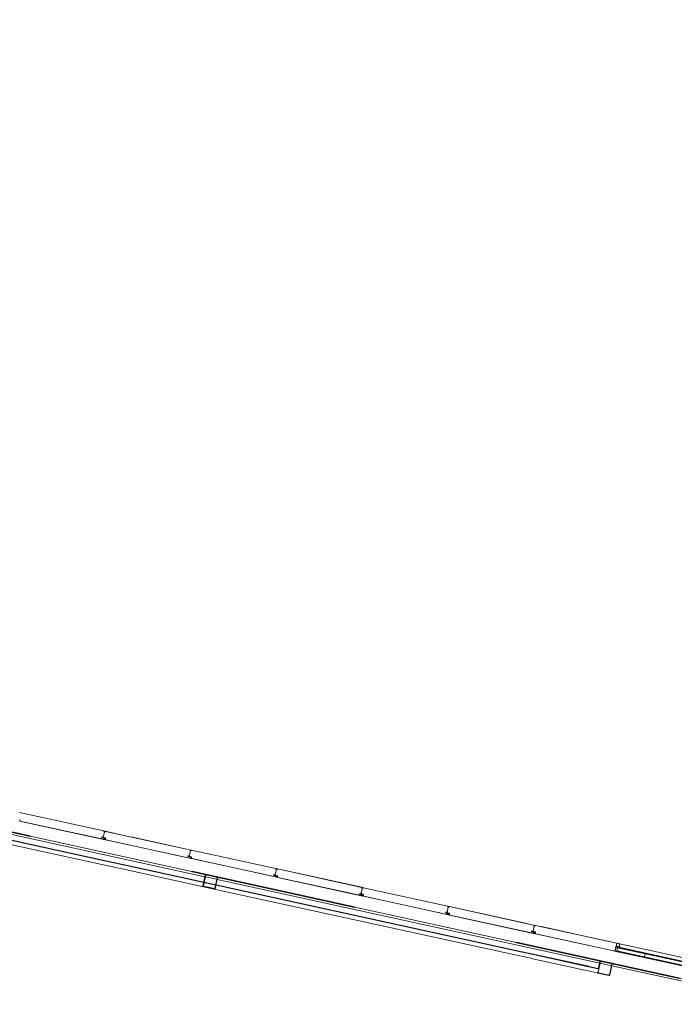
# Model space of a CAD drawing. Header units: metres. Extents: x 233012 to 233264, y 553571 to 554014.
# Tile 12 of 256: x 233073 to 233081, y 553700 to 553712. Entities that reach past the tile are written whole.
import ezdxf

# ---------------------------------------------------------------- set-up
doc = ezdxf.new("R2010")
doc.units = ezdxf.units.M
doc.linetypes.add('Hidden 1', pattern=[0.004, 0.002, -0.002])
doc.linetypes.add('NLCS-HIDDEN', pattern=[4, 2, -2])
for name, color, linetype, lineweight in [('A-N---NPP', 251, 'NLCS-HIDDEN', 9), ('A-NA23_vloer', 252, 'Continuous', 0), ('A-NL$1A_detailuitwerking', 252, 'Continuous', 5), ('A-NL$1B_3D-modellen_algemeen', 252, 'Continuous', 5), ('A-NL$1B_3D-modellen_algemeen-drsn', 252, 'Continuous', 5), ('Imports in Families', 252, 'Continuous', 5)]:
    doc.layers.add(name, color=color, linetype=linetype, lineweight=lineweight)

# ---------------------------------------------------------------- blocks, each defined once
blk = doc.blocks.new('NLRS_41_GM_WPB_waterslag_gen_mie - waterslag-5582888-01_Situatie')
at = {"layer": 'A-NL$1B_3D-modellen_algemeen'}
for p, q in [((3.49, 0.279), (4.63, 0.279)), ((4.634, 0.279), (4.775, 0.279)), ((4.779, 0.279), (9.497, 0.279)), ((9.501, 0.279), (9.642, 0.279)), ((9.647, 0.279), (14.363, 0.279)), ((3.48, 0.001), (4.63, 0.001)), ((4.63, 0), (3.48, 0))]:
    blk.add_line(p, q, dxfattribs=at)
blk = doc.blocks.new('NLRS_90_GM_groen wand_mie - NLRS_90_GM_groen wand_mie-7333992-01_Situatie')
at = {"layer": 'A-NL$1B_3D-modellen_algemeen'}
for p, q in [((-7.225, 0.15), (-7.235, 0.15)), ((-7.11, 0.15), (-7.22, 0.15)), ((-6.405, 0.15), (-7.105, 0.15)), ((-6.29, 0.15), (-6.4, 0.15)), ((-2.498, 0.15), (-6.285, 0.15)), ((-1.365, 0.15), (-2.368, 0.15)), ((-1.25, 0.15), (-1.36, 0.15)), ((2.368, 0.15), (-1.245, 0.15))]:
    blk.add_line(p, q, dxfattribs=at)
for points, knots in [([(-7.375, 0.14), (-7.375, 0.141), (-7.375, 0.142), (-7.374, 0.144), (-7.374, 0.145), (-7.373, 0.146), (-7.373, 0.147), (-7.372, 0.147), (-7.371, 0.148), (-7.37, 0.149), (-7.369, 0.149), (-7.369, 0.149), (-7.367, 0.15), (-7.366, 0.15), (-7.365, 0.15)], [0, 0, 0, 0, 0.166667, 0.25, 0.333333, 0.416667, 0.458333, 0.5, 0.583333, 0.666667, 0.708333, 0.75, 0.833333, 1, 1, 1, 1]), ([(-7.365, 0.145), (-7.365, 0.145), (-7.366, 0.145), (-7.367, 0.145), (-7.367, 0.144), (-7.368, 0.144), (-7.368, 0.144), (-7.368, 0.144), (-7.369, 0.143), (-7.369, 0.143), (-7.369, 0.143), (-7.37, 0.142), (-7.37, 0.141), (-7.37, 0.14), (-7.37, 0.14)], [0, 0, 0, 0, 0.166667, 0.25, 0.333333, 0.375, 0.416667, 0.5, 0.541667, 0.583333, 0.666667, 0.75, 0.833333, 1, 1, 1, 1]), ([(-7.235, 0.15), (-7.234, 0.15), (-7.233, 0.15), (-7.231, 0.149), (-7.23, 0.149), (-7.229, 0.148), (-7.229, 0.148), (-7.228, 0.147), (-7.227, 0.147), (-7.227, 0.146), (-7.226, 0.145), (-7.226, 0.144), (-7.225, 0.142), (-7.225, 0.141), (-7.225, 0.14)], [0, 0, 0, 0, 0.166667, 0.25, 0.333333, 0.375, 0.416667, 0.5, 0.541667, 0.583333, 0.666667, 0.75, 0.833333, 1, 1, 1, 1]), ([(-7.23, 0.14), (-7.23, 0.14), (-7.23, 0.141), (-7.23, 0.142), (-7.231, 0.143), (-7.231, 0.143), (-7.231, 0.143), (-7.232, 0.144), (-7.232, 0.144), (-7.232, 0.144), (-7.233, 0.144), (-7.233, 0.145), (-7.234, 0.145), (-7.235, 0.145), (-7.235, 0.145)], [0, 0, 0, 0, 0.166667, 0.25, 0.333333, 0.416667, 0.458333, 0.5, 0.583333, 0.666667, 0.708333, 0.75, 0.833333, 1, 1, 1, 1])]:
    blk.add_open_spline(points, degree=3, knots=knots, dxfattribs=at)
at = {"layer": 'A-NL$1B_3D-modellen_algemeen-drsn'}
for p, q in [((-7.375, 0.14), (-7.375, 0.01)), ((-7.37, 0.01), (-7.37, 0.14)), ((-7.235, 0.15), (-7.365, 0.15)), ((-7.365, 0.145), (-7.235, 0.145)), ((-7.23, 0.14), (-7.23, 0.01)), ((-2.508, 0.14), (-2.508, 0.01)), ((-2.503, 0.01), (-2.503, 0.14)), ((-2.368, 0.15), (-2.498, 0.15)), ((-2.498, 0.145), (-2.368, 0.145)), ((-2.363, 0.14), (-2.363, 0.01)), ((-2.358, 0.01), (-2.358, 0.14)), ((-7.235, 0.005), (-7.365, 0.005)), ((-7.365, 0), (-7.235, 0)), ((-7.225, 0.01), (-7.225, 0.09)), ((-7.109, 0.1), (-7.22, 0.1)), ((-7.22, 0.095), (-7.11, 0.095)), ((-6.405, 0.1), (-7.105, 0.1)), ((-7.105, 0.095), (-6.405, 0.095)), ((-6.289, 0.1), (-6.4, 0.1)), ((-6.4, 0.095), (-6.29, 0.095)), ((-1.365, 0.1), (-6.285, 0.1)), ((-6.285, 0.095), (-1.365, 0.095)), ((-2.368, 0.005), (-2.498, 0.005)), ((-2.498, 0), (-2.368, 0)), ((-1.249, 0.1), (-1.36, 0.1)), ((-1.36, 0.095), (-1.25, 0.095)), ((3.675, 0.1), (-1.245, 0.1)), ((-1.245, 0.095), (3.675, 0.095))]:
    blk.add_line(p, q, dxfattribs=at)
for centre, start, end in [((-7.235, 0.14), 0, 90), ((-2.498, 0.14), 90, 180), ((-7.365, 0.01), 180, 270), ((-7.235, 0.01), 270, 0), ((-2.498, 0.01), 180, 270)]:
    blk.add_arc(centre, 0.01, start, end, dxfattribs=at)
for centre, major_axis, start_param, end_param in [((-7.365, 0.14), (0.00447, 0.00894), 0.463647, 2.034443), ((-7.365, 0.14), (0.00344, 0.00363), 0.759107, 2.329903), ((-7.235, 0.14), (0.00383, 0.00321), 5.585127, 7.155923), ((-2.498, 0.14), (0.00387, 0.00317), 0.884097, 2.454893), ((-2.368, 0.14), (0.0077, 0.00639), 5.590462, 7.161259), ((-2.368, 0.14), (0.00343, 0.00364), 5.468409, 7.039206), ((-7.365, 0.01), (0.00394, 0.00308), 2.478682, 4.049478), ((-7.235, 0.01), (0.00383, 0.00321), 4.014325, 5.585121), ((-2.498, 0.01), (0.005, 0), 3.141593, 4.712389), ((-2.368, 0.01), (0.00296, 0.00403), 3.775548, 5.346344), ((-2.368, 0.01), (0.00689, 0.00725), 3.902012, 5.472808)]:
    blk.add_ellipse(centre, major_axis=major_axis, ratio=1, start_param=start_param, end_param=end_param, dxfattribs=at)
blk = doc.blocks.new('NLRS_21_GM_WPB_Rodeca_gen_mie - void rodeca 1060x10900-5348773-01_Situatie')
at = {"layer": 'A-NL$1B_3D-modellen_algemeen'}
h = blk.add_hatch(dxfattribs=at)
h.set_pattern_fill('FP_756', color=256, style=0, pattern_type=2)
h.set_pattern_definition([(270, (-83.995, -0.043), (0.5, 3e-17), [])])
h.paths.add_polyline_path([(-0.555, 0.009), (0.555, 0.009), (0.555, 0.049), (-0.555, 0.049), (-0.555, 0.042)])
at = {"layer": 'A-NL$1B_3D-modellen_algemeen-drsn'}
for p, q in [((0.555, 0.049), (-0.555, 0.049)), ((-0.555, 0.049), (-0.555, 0.009)), ((-0.555, 0.009), (0.555, 0.009)), ((0.555, 0.009), (0.555, 0.049))]:
    blk.add_line(p, q, dxfattribs=at)
blk = doc.blocks.new('NLRS_21_GM_UN_ES d 40_Rodeca_mie - gen-V956-01_Situatie')
at = {"layer": 'A-NL$1A_detailuitwerking', "linetype": 'Hidden 1'}
for p, q in [((0, 0.04), (0, 0.006)), ((0.037, 0.043), (0.003, 0.043)), ((0.037, 0.04), (0.003, 0.04)), ((0.003, 0.04), (0.003, 0.006)), ((0.003, 0.006), (0.037, 0.006)), ((0.003, 0.003), (0.037, 0.003)), ((0.037, 0.006), (0.037, 0.04)), ((0.04, 0.006), (0.04, 0.04))]:
    blk.add_line(p, q, dxfattribs=at)
for centre, major_axis, start_param, end_param in [((0.003, 0.04), (0.00142, 0.00253), 0.511123, 2.08192), ((0.003, 0.006), (0.0025, 0.00147), 2.609744, 4.18054), ((0.037, 0.04), (0.00149, 0.00249), 5.250816, 6.821613), ((0.037, 0.006), (-0.00285, 0.00055), 1.76105, 3.331846)]:
    blk.add_ellipse(centre, major_axis=major_axis, ratio=1, start_param=start_param, end_param=end_param, dxfattribs=at)
at = {"layer": 'A-NL$1B_3D-modellen_algemeen'}
for p, q in [((0.037, 0.001), (-0.001, 0.001)), ((-0.001, 0.001), (-0.001, -0.057)), ((0, 0), (0.037, 0)), ((0, -0.058), (0, 0)), ((0.037, 0), (0.037, 0.001)), ((-0.001, -0.057), (-0.02, -0.057)), ((-0.02, -0.057), (-0.02, -0.058)), ((-0.02, -0.058), (0, -0.058))]:
    blk.add_line(p, q, dxfattribs=at)
at = {"layer": 'A-NL$1B_3D-modellen_algemeen-drsn'}
for p, q in [((0.07, 0), (0, 0)), ((0, 0), (0, -0.057)), ((0.07, -0.005), (0.07, 0)), ((0, -0.057), (0.05, -0.057)), ((0.002, -0.004), (0.005, -0.002)), ((0.002, -0.052), (0.002, -0.004)), ((0.005, -0.055), (0.002, -0.052)), ((0.005, -0.002), (0.06, -0.002)), ((0.04, -0.055), (0.005, -0.055)), ((0.05, -0.052), (0.04, -0.052)), ((0.04, -0.052), (0.04, -0.055)), ((0.05, -0.057), (0.05, -0.052)), ((0.06, -0.002), (0.06, -0.005)), ((0.06, -0.005), (0.07, -0.005))]:
    blk.add_line(p, q, dxfattribs=at)
at = {"layer": 'Imports in Families'}
for p, q in [((0.04, 0), (0, 0)), ((0.07, 0), (0.041, 0)), ((0, 0), (0, -0.01)), ((0, -0.02), (0, -0.028)), ((0, -0.029), (0, -0.037)), ((0, -0.047), (0, -0.057)), ((0, -0.057), (0.043, -0.057)), ((0.043, -0.052), (0.04, -0.052)), ((0.04, -0.053), (0.041, -0.053)), ((0.04, -0.053), (0.04, -0.053)), ((0.046, -0.051), (0.041, -0.049)), ((0.042, -0.054), (0.042, -0.055)), ((0.043, -0.053), (0.043, -0.053)), ((0.049, -0.053), (0.043, -0.053)), ((0.043, -0.055), (0.05, -0.055)), ((0.043, -0.057), (0.043, -0.055)), ((0.044, -0.056), (0.044, -0.056)), ((0.045, -0.057), (0.05, -0.057)), ((0.051, -0.051), (0.047, -0.051)), ((0.048, -0.052), (0.05, -0.052)), ((0.049, -0.053), (0.048, -0.053)), ((0.05, -0.052), (0.049, -0.052)), ((0.049, -0.053), (0.049, -0.053)), ((0.05, -0.053), (0.05, -0.054)), ((0.05, -0.055), (0.05, -0.053)), ((0.058, -0.048), (0.052, -0.05)), ((0.052, -0.055), (0.052, -0.052)), ((0.053, -0.051), (0.058, -0.049)), ((0.06, -0.004), (0.06, -0.004)), ((0.061, -0.004), (0.06, -0.004)), ((0.06, -0.005), (0.064, -0.005)), ((0.062, -0.002), (0.062, -0.003)), ((0.063, -0.007), (0.062, -0.008)), ((0.063, -0.001), (0.068, -0.001)), ((0.063, -0.003), (0.063, -0.002)), ((0.064, -0.004), (0.063, -0.004)), ((0.064, -0.003), (0.065, -0.002)), ((0.064, -0.003), (0.064, -0.003)), ((0.064, -0.008), (0.064, -0.007)), ((0.065, -0.004), (0.065, -0.003)), ((0.065, -0.005), (0.065, -0.003)), ((0.065, -0.004), (0.065, -0.004)), ((0.065, -0.007), (0.065, -0.008)), ((0.066, -0.002), (0.068, -0.003)), ((0.066, -0.003), (0.066, -0.004)), ((0.067, -0.006), (0.066, -0.006)), ((0.066, -0.008), (0.067, -0.007)), ((0.067, -0.003), (0.067, -0.005)), ((0.067, -0.003), (0.067, -0.003)), ((0.067, -0.004), (0.067, -0.004)), ((0.068, -0.004), (0.067, -0.004)), ((0.067, -0.005), (0.07, -0.005)), ((0.068, -0.007), (0.067, -0.008)), ((0.069, -0.002), (0.069, -0.003)), ((0.07, -0.004), (0.07, 0)), ((0.073, -0.008), (0.07, -0.007))]:
    blk.add_line(p, q, dxfattribs=at)
at = {"layer": 'Imports in Families', "flags": 128}
for points in [[(0, -0.01), (0.001, -0.01), (0.001, -0.019), (0, -0.02)], [(0, -0.028), (0, -0.028), (0, -0.029)], [(0, -0.037), (0.001, -0.037), (0.001, -0.046), (0, -0.047)], [(0.041, -0.055), (0.005, -0.055), (0.002, -0.052), (0.002, -0.005), (0.005, -0.002), (0.061, -0.002)], [(0.041, 0), (0.041, 0), (0.041, 0)], [(0.062, -0.008), (0.062, -0.006), (0.062, -0.005), (0.064, -0.005)], [(0.068, -0.005), (0.07, -0.005), (0.074, -0.007)]]:
    blk.add_lwpolyline(points, dxfattribs=at)
at = {"layer": 'Imports in Families'}
for centre, major_axis, ratio, start_param, end_param in [((0, 0), (-0.000014, 0.000199), 1, 6.212236, 7.783034), ((0.04, 0), (0.000109, 0.000167), 0.999999, 6.076982, 6.862379), ((0.041, 0), (-0.000064, 0.000189), 0.999999, 5.957646, 6.743043), ((0.07, 0), (0.000146, 0.000136), 1, 5.53344, 7.104238), ((0, -0.01), (0.00013, 0.000152), 1, 2.277895, 3.063292), ((0, -0.02), (-0.000123, 0.000158), 1, 0.122489, 0.907886), ((0, -0.028), (-0.000135, 0.000147), 1, 0.826971, 1.612368), ((0, -0.029), (0.000155, 0.000127), 1, 1.669494, 2.454891), ((0, -0.037), (0.0002, 0), 1, 3.141594, 3.926991), ((0, -0.047), (-0.0002, 0.000009), 1, 5.543117, 6.328514), ((0, -0.057), (-0.000199, 0.000021), 1, 0.105546, 1.676344), ((0.04, -0.048), (-0.000224, 0.00047), 1, 5.876154, 8.906793), ((0.039, -0.05), (-0.00175, 0.00096), 1, 3.95383, 5.215766), ((0.039, -0.05), (-0.00008, 0.00137), 1, 4.745813, 5.88029), ((0.048, -0.042), (0.0115, 0.0027), 1, 3.731281, 4.480244), ((0.04, -0.053), (-0.000008, 0.0002), 0.999999, 6.241614, 7.812412), ((0.04, -0.053), (-0.000192, 0.000055), 1, 0.279299, 1.850097), ((0.041, -0.054), (-0.00016, 0.00012), 1, 3.78784, 5.358638), ((0.041, -0.055), (0.000094, 0.000176), 1, 3.632988, 5.203786), ((0.043, -0.053), (0.000105, 0.00017), 0.999999, 5.265963, 6.836761), ((0.043, -0.053), (-0.000176, 0.000094), 1, 0.491396, 2.062194), ((0.043, -0.055), (-0.000066, 0.000189), 0.999999, 5.949039, 7.519837), ((0.043, -0.057), (0.000184, 0.000079), 0.999999, 4.308064, 5.878861), ((0.045, -0.056), (0.00003, 0.000299), 1, 0.399402, 1.670741), ((0.045, -0.056), (-0.0004, 0.000008), 1, 6.263842, 7.713579), ((0.046, -0.06), (0.00275, 0.00418), 1, 0.006749, 0.880711), ((0.047, -0.05), (-0.000036, 0.000999), 1, 2.080241, 3.105939), ((0.048, -0.053), (0.000172, 0.000101), 1, 1.040046, 3.507194), ((0.049, -0.053), (-0.000168, 0.000157), 1, 5.462133, 8.121953), ((0.048, -0.053), (0.000194, 0.000055), 1, 4.200418, 6.946313), ((0.049, -0.053), (0.000136, 0.000185), 1, 3.775178, 6.434998), ((0.049, -0.055), (-0.00116, 0.00081), 1, 1.994163, 3.825483), ((0.05, -0.053), (-0.000077, 0.000185), 0.999999, 4.31969, 5.890486), ((0.05, -0.053), (0.000063, 0.00019), 0.999999, 5.034139, 6.604937), ((0.05, -0.055), (0.00173, 0.001), 1, 4.186435, 5.60752), ((0.05, -0.055), (0.000189, 0.000064), 1, 4.384541, 5.955339), ((0.051, -0.05), (-0.000227, 0.000767), 1, 2.853847, 4.629244), ((0.054, -0.052), (0.00194, 0.0005), 1, 2.216452, 2.880923), ((0.058, -0.048), (0.000303, 0.000261), 1, 4.834684, 8.068196), ((0.06, -0.004), (-0.000188, 0.000068), 1, 0.347369, 1.918167), ((0.06, -0.004), (-0.000094, 0.000176), 1, 5.791788, 7.362586), ((0.061, -0.002), (0.000156, 0.000125), 1, 5.60712, 7.177918), ((0.061, -0.003), (-0.000127, 0.000155), 1, 2.454891, 4.025689), ((0.062, -0.007), (0.000183, 0.00008), 1, 3.206564, 5.221953), ((0.063, -0.002), (-0.000099, 0.000174), 1, 5.767996, 7.338794), ((0.063, -0.003), (-0.000159, 0.000121), 1, 0.649924, 2.220721), ((0.063, -0.007), (-0.000188, 0.000067), 0.999999, 3.887373, 6.22241), ((0.064, -0.003), (0.000023, 0.000199), 1, 0.792987, 2.878796), ((0.064, -0.003), (-0.000185, 0.000077), 1, 3.534291, 4.555935), ((0.064, -0.004), (0.000149, 0.000133), 1, 5.553115, 7.123913), ((0.064, -0.004), (0.0002, 0.000012), 1, 4.650211, 6.221009), ((0.064, -0.005), (0.000299, 0.000025), 1, 3.059018, 6.200611), ((0.065, -0.007), (0.000111, 0.000167), 1, 2.802097, 4.666343), ((0.066, -0.003), (-0.00006, 0.000998), 1, 6.223192, 6.883598), ((0.066, -0.003), (-0.00054, 0.000262), 1, 3.594006, 6.735599), ((0.066, -0.004), (0.000283, 0.000529), 1, 2.062193, 5.203786), ((0.066, -0.007), (0.000185, 0.000077), 1, 1.178097, 2.179196), ((0.066, -0.003), (0.000517, 0.000856), 1, 6.165939, 6.826345), ((0.066, -0.008), (0.000124, 0.000273), 1, 1.594089, 4.334994), ((0.067, -0.003), (0.000144, 0.000139), 0.999999, 1.349976, 2.371619), ((0.067, -0.003), (0.0002, 0.000011), 1, 5.035932, 7.121742), ((0.067, -0.004), (-0.00018, 0.000087), 1, 0.452413, 2.023211), ((0.067, -0.004), (-0.000049, 0.000194), 1, 6.033512, 7.604309), ((0.067, -0.005), (0.000102, 0.000282), 1, 1.918166, 5.059758), ((0.067, -0.007), (-0.000118, 0.000162), 1, 3.366792, 5.653095), ((0.068, -0.002), (0.000028, 0.000198), 1, 4.851538, 6.422336), ((0.068, -0.003), (0.000193, 0.000053), 1, 4.442178, 6.012976), ((0.069, -0.008), (0.00105, 0.00092), 1, 0.043336, 1.687383), ((0.07, -0.004), (0.0002, 0.000009), 1, 4.667059, 6.237857), ((0.074, -0.008), (-0.000201, 0.000346), 1, 1.761731, 4.811514)]:
    blk.add_ellipse(centre, major_axis=major_axis, ratio=ratio, start_param=start_param, end_param=end_param, dxfattribs=at)
blk = doc.blocks.new('NLRS_21_GM_UN_OD d 40_Rodeca_mie - gen-6172605-01_Situatie')
at = {"layer": 'A-NL$1B_3D-modellen_algemeen'}
for p, q in [((-0.525, 0.057), (-0.564, 0.057)), ((-0.564, 0.055), (-0.535, 0.055)), ((-0.515, 0.002), (-0.562, 0.002)), ((-0.562, 0), (-0.505, 0)), ((-0.535, 0.055), (-0.535, 0.053)), ((-0.535, 0.055), (-0.525, 0.055)), ((-0.535, 0.053), (-0.525, 0.053)), ((-0.535, 0.053), (-0.525, 0.053)), ((-0.525, 0.057), (0.525, 0.057)), ((-0.525, 0.053), (-0.525, 0.057)), ((-0.525, 0.053), (0.525, 0.053)), ((-0.515, 0.005), (-0.515, 0.002)), ((-0.515, 0.005), (-0.505, 0.005)), ((-0.505, 0.005), (-0.515, 0.005)), ((-0.515, 0.002), (-0.505, 0.002)), ((-0.505, 0.005), (0.505, 0.005)), ((-0.505, 0), (-0.505, 0.005)), ((-0.505, 0), (0.505, 0)), ((0.515, 0.005), (0.505, 0.005)), ((0.505, 0.005), (0.515, 0.005)), ((0.505, 0.005), (0.505, 0)), ((0.505, 0.002), (0.515, 0.002)), ((0.505, 0), (0.562, 0)), ((0.515, 0.002), (0.515, 0.005)), ((0.562, 0.002), (0.515, 0.002)), ((0.564, 0.057), (0.525, 0.057)), ((0.525, 0.057), (0.525, 0.053)), ((0.525, 0.055), (0.535, 0.055)), ((0.525, 0.053), (0.535, 0.053)), ((0.525, 0.053), (0.535, 0.053)), ((0.535, 0.053), (0.535, 0.055)), ((0.535, 0.055), (0.564, 0.055))]:
    blk.add_line(p, q, dxfattribs=at)

msp = doc.modelspace()

# ---------------------------------------------------------------- linework, layer by layer
at = {"layer": 'A-N---NPP', "lineweight": 35}
msp.add_line((233163.335, 553682.287), (233034.914, 553710.389), dxfattribs=at)
at = {"layer": 'A-NA23_vloer', "flags": 128}
msp.add_lwpolyline([(233189.73, 553676.511), (233188.662, 553671.627), (233028.961, 553706.574), (233096.334, 554014.459), (233264.258, 553977.712), (233263.934, 553967.325), (233258.935, 553967.43), (233259.131, 553973.716), (233100.149, 554008.505), (233034.914, 553710.389), (233189.73, 553676.511)], dxfattribs=at)
at = {"layer": 'A-NL$1B_3D-modellen_algemeen-drsn'}
for p, q in [((233074.367, 553702.012), (233073.336, 553702.238)), ((233073.336, 553702.237), (233074.367, 553702.011)), ((233073.336, 553702.135), (233074.366, 553701.91)), ((233073.337, 553702.139), (233073.337, 553702.155)), ((233074.362, 553701.912), (233073.34, 553702.135)), ((233074.358, 553702.004), (233074.344, 553701.94)), ((233074.344, 553701.942), (233074.358, 553702.002)), ((233074.354, 553702.01), (233074.367, 553702.009)), ((233074.354, 553702.009), (233074.367, 553702.008)), ((233074.521, 553701.978), (233074.371, 553702.011)), ((233074.371, 553702.01), (233075.402, 553701.784)), ((233074.345, 553701.929), (233074.328, 553701.933)), ((233074.345, 553701.928), (233074.328, 553701.932)), ((233074.33, 553701.944), (233074.343, 553701.942)), ((233074.33, 553701.943), (233074.343, 553701.941)), ((233074.333, 553701.934), (233074.344, 553701.931)), ((233074.333, 553701.933), (233074.344, 553701.93)), ((233074.351, 553701.935), (233074.37, 553701.931)), ((233074.351, 553701.934), (233074.369, 553701.93)), ((233074.367, 553701.921), (233074.351, 553701.925)), ((233074.367, 553701.921), (233074.351, 553701.924)), ((233074.371, 553701.928), (233074.372, 553701.908)), ((233074.373, 553701.912), (233074.372, 553701.928)), ((233074.372, 553701.908), (233075.401, 553701.683)), ((233074.376, 553701.909), (233075.398, 553701.685)), ((233075.403, 553701.785), (233074.678, 553701.944)), ((233075.365, 553701.716), (233075.378, 553701.714)), ((233075.366, 553701.717), (233075.378, 553701.715)), ((233075.393, 553701.777), (233075.379, 553701.713)), ((233075.38, 553701.716), (233075.393, 553701.776)), ((233075.402, 553701.783), (233075.39, 553701.783)), ((233075.39, 553701.782), (233075.402, 553701.782)), ((233076.438, 553701.559), (233075.407, 553701.784)), ((233075.407, 553701.783), (233076.438, 553701.558)), ((233075.363, 553701.706), (233075.38, 553701.702)), ((233075.381, 553701.703), (233075.364, 553701.707)), ((233075.369, 553701.707), (233075.38, 553701.705)), ((233075.369, 553701.706), (233075.38, 553701.704)), ((233075.386, 553701.708), (233075.405, 553701.704)), ((233075.403, 553701.695), (233075.386, 553701.699)), ((233075.386, 553701.698), (233075.403, 553701.694)), ((233075.405, 553701.705), (233075.387, 553701.709)), ((233075.407, 553701.701), (233075.407, 553701.682)), ((233075.407, 553701.682), (233076.437, 553701.457)), ((233075.408, 553701.686), (233075.408, 553701.701)), ((233076.433, 553701.458), (233075.411, 553701.682)), ((233076.416, 553701.476), (233076.399, 553701.48)), ((233076.399, 553701.479), (233076.416, 553701.475)), ((233076.401, 553701.49), (233076.414, 553701.489)), ((233076.401, 553701.489), (233076.414, 553701.488)), ((233076.415, 553701.478), (233076.404, 553701.48)), ((233076.404, 553701.479), (233076.415, 553701.477)), ((233076.429, 553701.55), (233076.415, 553701.487)), ((233076.415, 553701.489), (233076.429, 553701.549)), ((233076.441, 553701.478), (233076.422, 553701.482)), ((233076.422, 553701.481), (233076.44, 553701.477)), ((233076.438, 553701.556), (233076.425, 553701.557)), ((233076.425, 553701.556), (233076.438, 553701.555)), ((233077.474, 553701.332), (233076.442, 553701.558)), ((233077.473, 553701.331), (233076.442, 553701.557)), ((233076.438, 553701.468), (233076.422, 553701.472)), ((233076.422, 553701.471), (233076.438, 553701.467)), ((233076.442, 553701.475), (233076.443, 553701.455)), ((233076.444, 553701.459), (233076.443, 553701.475)), ((233076.443, 553701.455), (233077.472, 553701.23)), ((233076.447, 553701.455), (233077.469, 553701.232)), ((233077.451, 553701.249), (233077.434, 553701.252)), ((233077.452, 553701.25), (233077.435, 553701.253)), ((233077.436, 553701.263), (233077.449, 553701.261)), ((233077.437, 553701.264), (233077.449, 553701.262)), ((233077.451, 553701.251), (233077.44, 553701.254)), ((233077.44, 553701.253), (233077.451, 553701.25)), ((233077.464, 553701.324), (233077.45, 553701.26)), ((233077.451, 553701.262), (233077.464, 553701.323)), ((233077.457, 553701.255), (233077.476, 553701.251)), ((233077.474, 553701.242), (233077.457, 553701.245)), ((233077.474, 553701.241), (233077.457, 553701.244)), ((233077.476, 553701.252), (233077.458, 553701.256)), ((233077.461, 553701.33), (233077.473, 553701.33)), ((233077.461, 553701.329), (233077.473, 553701.329)), ((233078.509, 553701.106), (233077.478, 553701.331)), ((233077.478, 553701.33), (233078.509, 553701.105)), ((233077.478, 553701.248), (233077.478, 553701.229)), ((233077.479, 553701.232), (233077.479, 553701.248)), ((233077.478, 553701.229), (233078.508, 553701.003)), ((233077.482, 553701.229), (233078.504, 553701.005)), ((233078.487, 553701.023), (233078.47, 553701.027)), ((233078.47, 553701.026), (233078.487, 553701.022)), ((233078.485, 553701.036), (233078.472, 553701.037)), ((233078.472, 553701.036), (233078.485, 553701.035)), ((233078.475, 553701.027), (233078.486, 553701.025)), ((233078.475, 553701.026), (233078.486, 553701.024)), ((233078.5, 553701.097), (233078.486, 553701.034)), ((233078.486, 553701.036), (233078.5, 553701.096)), ((233078.512, 553701.025), (233078.493, 553701.029)), ((233078.493, 553701.028), (233078.511, 553701.024)), ((233078.509, 553701.015), (233078.493, 553701.019)), ((233078.493, 553701.018), (233078.509, 553701.014)), ((233078.496, 553701.103), (233078.509, 553701.103)), ((233078.496, 553701.102), (233078.509, 553701.102)), ((233079.445, 553700.901), (233078.513, 553701.105)), ((233078.513, 553701.104), (233079.544, 553700.878)), ((233078.513, 553701.022), (233078.514, 553701.002)), ((233078.515, 553701.006), (233078.514, 553701.022)), ((233078.514, 553701.002), (233079.543, 553700.777)), ((233078.518, 553701.002), (233079.54, 553700.779)), ((233079.522, 553700.795), (233079.505, 553700.799)), ((233079.523, 553700.796), (233079.506, 553700.8)), ((233079.507, 553700.81), (233079.52, 553700.808)), ((233079.52, 553700.809), (233079.508, 553700.811)), ((233079.522, 553700.798), (233079.511, 553700.801)), ((233079.511, 553700.8), (233079.522, 553700.797)), ((233079.535, 553700.871), (233079.521, 553700.807)), ((233079.522, 553700.809), (233079.535, 553700.869)), ((233079.528, 553700.801), (233079.547, 553700.797)), ((233079.545, 553700.789), (233079.528, 553700.792)), ((233079.528, 553700.791), (233079.545, 553700.788)), ((233079.529, 553700.802), (233079.547, 553700.798)), ((233079.532, 553700.877), (233079.544, 553700.876)), ((233079.532, 553700.876), (233079.544, 553700.875)), ((233079.549, 553700.877), (233080.529, 553700.663)), ((233079.549, 553700.795), (233079.549, 553700.776)), ((233079.549, 553700.776), (233080.508, 553700.566)), ((233079.55, 553700.779), (233079.55, 553700.795)), ((233079.553, 553700.776), (233080.508, 553700.567)), ((233080.431, 553700.685), (233079.601, 553700.867)), ((233080.508, 553700.567), (233080.529, 553700.663)), ((233080.529, 553700.664), (233080.51, 553700.668))]:
    msp.add_line(p, q, dxfattribs=at)
for centre, major_axis, ratio, start_param, end_param in [((233073.341, 553702.139), (-0.00267, 0.00298), 1, 0.931354, 2.19532), ((233073.341, 553702.139), (0.00344, 0.00203), 1, 2.699863, 3.963829), ((233074.354, 553702.007), (0.00195, 0.00045), 1, 1.326327, 2.798059), ((233074.354, 553702.006), (-0.00186, 0.00069), 1, 0.040866, 1.709453), ((233074.354, 553702.007), (-0.00126, 0.00031), 1, 4.933576, 7.877773), ((233074.354, 553702.007), (0.000291, 0.000034), 1, 1.43767, 4.381867), ((233074.354, 553702.007), (0.000275, 0.000102), 1, 1.198998, 4.143195), ((233074.357, 553702.004), (0.000467, 0.000884), 1, 4.982599, 6.553395), ((233074.357, 553702.003), (0.000608, 0.000794), 1, 5.150418, 6.721214), ((233074.367, 553702.008), (0.0013, 0.0027), 1, 2.472128, 4.943664), ((233074.364, 553702.007), (0.000113, 0.000994), 1, 5.278694, 6.377924), ((233074.367, 553702.008), (0.00023, 0.00299), 1, 2.099436, 4.570971), ((233074.367, 553702.008), (0.00017, 0.00199), 1, 2.107302, 4.578591), ((233074.366, 553702.01), (-0.00075, 0.00164), 1, 2.825219, 5.469697), ((233074.366, 553702.01), (0.000117, 0.000791), 1, 3.465414, 5.959476), ((233074.366, 553702.01), (-0.000547, 0.000584), 1, 2.566065, 5.060127), ((233074.371, 553702.009), (-0.00138, 0.00145), 1, 5.307534, 6.87833), ((233074.371, 553702.009), (0.001, 0.000016), 1, 1.338972, 2.909768), ((233074.371, 553702.009), (0.001, 0.000016), 1, 1.338972, 2.909768), ((233074.329, 553701.936), (-0.0033, 0.00116), 1, 0.122489, 1.693286), ((233074.329, 553701.936), (-0.0033, 0.00116), 1, 0.122489, 1.693286), ((233074.33, 553701.94), (0.0035, -0.00014), 1, 1.481303, 2.964833), ((233074.33, 553701.94), (-0.00319, 0.00145), 1, 5.011082, 6.494612), ((233074.329, 553701.936), (-0.0016, 0.00192), 1, 0.662909, 2.233706), ((233074.33, 553701.94), (-0.00209, 0.00137), 1, 5.162977, 6.646507), ((233074.334, 553701.936), (-0.00094, 0.00306), 1, 1.055608, 2.626404), ((233074.334, 553701.937), (0.00204, 0.00246), 1, 0.564994, 2.048524), ((233074.334, 553701.937), (-0.00177, 0.00131), 1, 5.221733, 6.705263), ((233074.334, 553701.937), (-0.00208, 0.00072), 1, 4.916898, 6.400428), ((233074.334, 553701.936), (-0.00023, 0.00219), 1, 1.249046, 2.819842), ((233074.334, 553701.936), (-0.00023, 0.00219), 1, 1.249046, 2.819842), ((233074.343, 553701.942), (-0.00152, 0.00199), 1, 2.360264, 3.114134), ((233074.343, 553701.942), (-0.00341, 0.00077), 1, 1.664264, 2.402198), ((233074.343, 553701.942), (0.00012, 0.0035), 1, 3.048082, 3.786017), ((233074.343, 553701.943), (0.00153, 0.00061), 1, 4.202447, 5.685977), ((233074.343, 553701.943), (0.000281, 0.000586), 1, 3.460683, 4.944212), ((233074.343, 553701.943), (0.000634, 0.000142), 1, 4.363322, 5.846852), ((233074.345, 553701.933), (-0.00029, 0.00218), 1, 2.796726, 4.331349), ((233074.345, 553701.933), (-0.00052, 0.00316), 1, 2.764345, 4.299093), ((233074.345, 553701.933), (0.00005, 0.0022), 1, 2.951707, 4.48633), ((233074.344, 553701.926), (0.00056, 0.00315), 1, 5.686243, 6.2451), ((233074.344, 553701.926), (0.00113, 0.00189), 1, 6.046079, 6.604935), ((233074.344, 553701.926), (0.00166, 0.00144), 1, 0.083893, 0.64275), ((233074.35, 553701.932), (-0.00322, 0.00138), 1, 4.902642, 6.438001), ((233074.35, 553701.932), (0.00278, 0.00212), 1, 0.704419, 2.239778), ((233074.35, 553701.932), (0.00247, -0.0004), 1, 1.517566, 3.052924), ((233074.351, 553701.928), (0.00295, 0.00188), 1, 3.371735, 3.930592), ((233074.351, 553701.928), (0.0035, -0.00016), 1, 3.985195, 4.544052), ((233074.351, 553701.928), (0.00225, 0.00108), 1, 3.490623, 4.04948), ((233074.363, 553701.916), (-0.00007, 0.0042), 1, 2.909966, 4.217373), ((233074.363, 553701.916), (0.0024, 0.00345), 1, 3.534291, 4.841698), ((233074.367, 553701.918), (0.00282, 0.00151), 1, 5.313654, 7.14784), ((233074.367, 553701.918), (0.0014, 0.0017), 1, 4.924274, 6.758459), ((233074.367, 553701.918), (0.00205, 0.00081), 1, 5.42827, 7.262456), ((233074.369, 553701.928), (-0.00108, 0.00225), 1, 4.29038, 5.620278), ((233074.369, 553701.928), (0.0032, 0.00143), 1, 5.888446, 7.218344), ((233074.369, 553701.928), (-0.00217, 0.00275), 1, 4.069193, 5.39909), ((233074.377, 553701.913), (-0.00267, 0.00298), 1, 0.931354, 2.19532), ((233074.377, 553701.913), (0.00344, 0.00203), 1, 2.699863, 3.963829), ((233075.365, 553701.713), (0.0035, -0.00014), 1, 1.481303, 2.964833), ((233075.365, 553701.713), (-0.00319, 0.00145), 1, 5.011082, 6.494612), ((233075.365, 553701.713), (-0.00209, 0.00137), 1, 5.162977, 6.646507), ((233075.378, 553701.716), (0.00153, 0.00061), 1, 4.202447, 5.685977), ((233075.378, 553701.716), (0.000281, 0.000586), 1, 3.460683, 4.944212), ((233075.378, 553701.716), (0.000634, 0.000142), 1, 4.363322, 5.846852), ((233075.389, 553701.78), (-0.00186, 0.00069), 1, 0.040866, 1.709453), ((233075.39, 553701.78), (0.00195, 0.00045), 1, 1.326327, 2.798059), ((233075.39, 553701.78), (-0.00126, 0.00031), 1, 4.933576, 7.877773), ((233075.39, 553701.78), (0.000291, 0.000034), 1, 1.43767, 4.381867), ((233075.39, 553701.78), (0.000275, 0.000102), 1, 1.198998, 4.143195), ((233075.392, 553701.776), (0.000608, 0.000794), 1, 5.150418, 6.721214), ((233075.392, 553701.777), (0.000467, 0.000884), 1, 4.982599, 6.553395), ((233075.402, 553701.782), (0.0013, 0.0027), 1, 2.472128, 4.943664), ((233075.399, 553701.78), (0.000113, 0.000994), 1, 5.278694, 6.377924), ((233075.402, 553701.782), (0.00023, 0.00299), 1, 2.099436, 4.570971), ((233075.402, 553701.782), (0.00017, 0.00199), 1, 2.107302, 4.578591), ((233075.402, 553701.784), (-0.00075, 0.00164), 1, 2.825219, 5.469697), ((233075.402, 553701.784), (0.000117, 0.000791), 1, 3.465414, 5.959476), ((233075.402, 553701.784), (-0.000547, 0.000584), 1, 2.566065, 5.060127), ((233075.406, 553701.782), (-0.00138, 0.00145), 1, 5.307534, 6.87833), ((233075.406, 553701.782), (0.001, 0.000016), 1, 1.338972, 2.909768), ((233075.406, 553701.782), (0.001, 0.000016), 1, 1.338972, 2.909768), ((233075.364, 553701.709), (-0.0033, 0.00116), 1, 0.122489, 1.693286), ((233075.364, 553701.709), (-0.0033, 0.00116), 1, 0.122489, 1.693286), ((233075.364, 553701.709), (-0.0016, 0.00192), 1, 0.662909, 2.233706), ((233075.369, 553701.709), (-0.00094, 0.00306), 1, 1.055608, 2.626404), ((233075.37, 553701.711), (0.00204, 0.00246), 1, 0.564994, 2.048524), ((233075.369, 553701.709), (-0.00023, 0.00219), 1, 1.249046, 2.819842), ((233075.369, 553701.709), (-0.00023, 0.00219), 1, 1.249046, 2.819842), ((233075.37, 553701.711), (-0.00177, 0.00131), 1, 5.221733, 6.705263), ((233075.37, 553701.711), (-0.00208, 0.00072), 1, 4.916898, 6.400428), ((233075.378, 553701.716), (-0.00341, 0.00077), 1, 1.664264, 2.402198), ((233075.378, 553701.716), (-0.00152, 0.00199), 1, 2.360264, 3.114134), ((233075.378, 553701.716), (0.00012, 0.0035), 1, 3.048082, 3.786017), ((233075.38, 553701.707), (-0.00029, 0.00218), 1, 2.796726, 4.331349), ((233075.38, 553701.707), (-0.00052, 0.00316), 1, 2.764345, 4.299093), ((233075.38, 553701.707), (0.00005, 0.0022), 1, 2.951707, 4.48633), ((233075.38, 553701.7), (0.00113, 0.00189), 1, 6.046079, 6.604935), ((233075.38, 553701.7), (0.00166, 0.00144), 1, 0.083893, 0.64275), ((233075.38, 553701.7), (0.00056, 0.00315), 1, 5.686243, 6.2451), ((233075.386, 553701.705), (-0.00322, 0.00138), 1, 4.902642, 6.438001), ((233075.386, 553701.705), (0.00278, 0.00212), 1, 0.704419, 2.239778), ((233075.386, 553701.705), (0.00247, -0.0004), 1, 1.517566, 3.052924), ((233075.387, 553701.701), (0.00295, 0.00188), 1, 3.371735, 3.930592), ((233075.387, 553701.701), (0.0035, -0.00016), 1, 3.985195, 4.544052), ((233075.387, 553701.701), (0.00225, 0.00108), 1, 3.490623, 4.04948), ((233075.398, 553701.689), (-0.00007, 0.0042), 1, 2.909966, 4.217373), ((233075.398, 553701.689), (0.0024, 0.00345), 1, 3.534291, 4.841698), ((233075.402, 553701.692), (0.00282, 0.00151), 1, 5.313654, 7.14784), ((233075.402, 553701.692), (0.0014, 0.0017), 1, 4.924274, 6.758459), ((233075.402, 553701.692), (0.00205, 0.00081), 1, 5.42827, 7.262456), ((233075.404, 553701.701), (0.0032, 0.00143), 1, 5.888446, 7.218344), ((233075.404, 553701.701), (-0.00217, 0.00275), 1, 4.069193, 5.39909), ((233075.404, 553701.701), (-0.00108, 0.00225), 1, 4.29038, 5.620278), ((233075.412, 553701.686), (-0.00267, 0.00298), 1, 0.931354, 2.19532), ((233075.412, 553701.686), (0.00344, 0.00203), 1, 2.699863, 3.963829), ((233076.4, 553701.482), (-0.0033, 0.00116), 1, 0.122489, 1.693286), ((233076.4, 553701.482), (-0.0033, 0.00116), 1, 0.122489, 1.693286), ((233076.401, 553701.487), (0.0035, -0.00014), 1, 1.481303, 2.964833), ((233076.401, 553701.487), (-0.00319, 0.00145), 1, 5.011082, 6.494612), ((233076.4, 553701.482), (-0.0016, 0.00192), 1, 0.662909, 2.233706), ((233076.401, 553701.487), (-0.00209, 0.00137), 1, 5.162977, 6.646507), ((233076.405, 553701.483), (-0.00094, 0.00306), 1, 1.055608, 2.626404), ((233076.405, 553701.484), (0.00204, 0.00246), 1, 0.564994, 2.048524), ((233076.405, 553701.484), (-0.00177, 0.00131), 1, 5.221733, 6.705263), ((233076.405, 553701.484), (-0.00208, 0.00072), 1, 4.916898, 6.400428), ((233076.405, 553701.483), (-0.00023, 0.00219), 1, 1.249046, 2.819842), ((233076.405, 553701.483), (-0.00023, 0.00219), 1, 1.249046, 2.819842), ((233076.414, 553701.489), (-0.00152, 0.00199), 1, 2.360264, 3.114134), ((233076.414, 553701.489), (-0.00341, 0.00077), 1, 1.664264, 2.402198), ((233076.414, 553701.489), (0.00012, 0.0035), 1, 3.048082, 3.786017), ((233076.414, 553701.489), (0.00153, 0.00061), 1, 4.202447, 5.685977), ((233076.414, 553701.489), (0.000281, 0.000586), 1, 3.460683, 4.944212), ((233076.414, 553701.489), (0.000634, 0.000142), 1, 4.363322, 5.846852), ((233076.416, 553701.48), (-0.00029, 0.00218), 1, 2.796726, 4.331349), ((233076.416, 553701.48), (0.00005, 0.0022), 1, 2.951707, 4.48633), ((233076.416, 553701.48), (-0.00052, 0.00316), 1, 2.764345, 4.299093), ((233076.421, 553701.479), (-0.00322, 0.00138), 1, 4.902642, 6.438001), ((233076.421, 553701.479), (0.00278, 0.00212), 1, 0.704419, 2.239778), ((233076.421, 553701.479), (0.00247, -0.0004), 1, 1.517566, 3.052924), ((233076.425, 553701.554), (0.00195, 0.00045), 1, 1.326327, 2.798059), ((233076.425, 553701.553), (-0.00186, 0.00069), 1, 0.040866, 1.709453), ((233076.425, 553701.554), (-0.00126, 0.00031), 1, 4.933576, 7.877773), ((233076.425, 553701.554), (0.000291, 0.000034), 1, 1.43767, 4.381867), ((233076.425, 553701.554), (0.000275, 0.000102), 1, 1.198998, 4.143195), ((233076.428, 553701.551), (0.000467, 0.000884), 1, 4.982599, 6.553395), ((233076.428, 553701.549), (0.000608, 0.000794), 1, 5.150418, 6.721214), ((233076.435, 553701.554), (0.000113, 0.000994), 1, 5.278694, 6.377924), ((233076.438, 553701.555), (0.0013, 0.0027), 1, 2.472128, 4.943664), ((233076.438, 553701.555), (0.00023, 0.00299), 1, 2.099436, 4.570971), ((233076.438, 553701.555), (0.00017, 0.00199), 1, 2.107302, 4.578591), ((233076.437, 553701.557), (-0.00075, 0.00164), 1, 2.825219, 5.469697), ((233076.437, 553701.557), (0.000117, 0.000791), 1, 3.465414, 5.959476), ((233076.437, 553701.557), (-0.000547, 0.000584), 1, 2.566065, 5.060127), ((233076.442, 553701.556), (-0.00138, 0.00145), 1, 5.307534, 6.87833), ((233076.442, 553701.556), (0.001, 0.000016), 1, 1.338972, 2.909768), ((233076.442, 553701.556), (0.001, 0.000016), 1, 1.338972, 2.909768), ((233076.44, 553701.475), (0.0032, 0.00143), 1, 5.888446, 7.218344), ((233076.44, 553701.475), (-0.00217, 0.00275), 1, 4.069193, 5.39909), ((233076.415, 553701.473), (0.00056, 0.00315), 1, 5.686243, 6.2451), ((233076.415, 553701.473), (0.00113, 0.00189), 1, 6.046079, 6.604935), ((233076.415, 553701.473), (0.00166, 0.00144), 1, 0.083893, 0.64275), ((233076.422, 553701.474), (0.00295, 0.00188), 1, 3.371735, 3.930592), ((233076.422, 553701.474), (0.0035, -0.00016), 1, 3.985195, 4.544052), ((233076.422, 553701.474), (0.00225, 0.00108), 1, 3.490623, 4.04948), ((233076.434, 553701.463), (-0.00007, 0.0042), 1, 2.909966, 4.217373), ((233076.434, 553701.463), (0.0024, 0.00345), 1, 3.534291, 4.841698), ((233076.438, 553701.465), (0.00282, 0.00151), 1, 5.313654, 7.14784), ((233076.438, 553701.465), (0.0014, 0.0017), 1, 4.924274, 6.758459), ((233076.438, 553701.465), (0.00205, 0.00081), 1, 5.42827, 7.262456), ((233076.44, 553701.475), (-0.00108, 0.00225), 1, 4.29038, 5.620278), ((233076.448, 553701.459), (-0.00267, 0.00298), 1, 0.931354, 2.19532), ((233076.448, 553701.459), (0.00344, 0.00203), 1, 2.699863, 3.963829), ((233077.435, 553701.256), (-0.0033, 0.00116), 1, 0.122489, 1.693286), ((233077.435, 553701.256), (-0.0033, 0.00116), 1, 0.122489, 1.693286), ((233077.435, 553701.256), (-0.0016, 0.00192), 1, 0.662909, 2.233706), ((233077.436, 553701.26), (0.0035, -0.00014), 1, 1.481303, 2.964833), ((233077.436, 553701.26), (-0.00319, 0.00145), 1, 5.011082, 6.494612), ((233077.436, 553701.26), (-0.00209, 0.00137), 1, 5.162977, 6.646507), ((233077.44, 553701.256), (-0.00094, 0.00306), 1, 1.055608, 2.626404), ((233077.441, 553701.258), (0.00204, 0.00246), 1, 0.564994, 2.048524), ((233077.44, 553701.256), (-0.00023, 0.00219), 1, 1.249046, 2.819842), ((233077.44, 553701.256), (-0.00023, 0.00219), 1, 1.249046, 2.819842), ((233077.441, 553701.258), (-0.00177, 0.00131), 1, 5.221733, 6.705263), ((233077.441, 553701.258), (-0.00208, 0.00072), 1, 4.916898, 6.400428), ((233077.449, 553701.263), (0.000281, 0.000586), 1, 3.460683, 4.944212), ((233077.449, 553701.263), (0.000634, 0.000142), 1, 4.363322, 5.846852), ((233077.449, 553701.263), (0.00153, 0.00061), 1, 4.202447, 5.685977), ((233077.449, 553701.262), (-0.00152, 0.00199), 1, 2.360264, 3.114134), ((233077.449, 553701.262), (-0.00341, 0.00077), 1, 1.664264, 2.402198), ((233077.449, 553701.262), (0.00012, 0.0035), 1, 3.048082, 3.786017), ((233077.451, 553701.254), (-0.00029, 0.00218), 1, 2.796726, 4.331349), ((233077.451, 553701.254), (-0.00052, 0.00316), 1, 2.764345, 4.299093), ((233077.451, 553701.254), (0.00005, 0.0022), 1, 2.951707, 4.48633), ((233077.451, 553701.246), (0.00113, 0.00189), 1, 6.046079, 6.604935), ((233077.451, 553701.246), (0.00166, 0.00144), 1, 0.083893, 0.64275), ((233077.451, 553701.246), (0.00056, 0.00315), 1, 5.686243, 6.2451), ((233077.457, 553701.252), (-0.00322, 0.00138), 1, 4.902642, 6.438001), ((233077.457, 553701.252), (0.00278, 0.00212), 1, 0.704419, 2.239778), ((233077.457, 553701.252), (0.00247, -0.0004), 1, 1.517566, 3.052924), ((233077.458, 553701.248), (0.00295, 0.00188), 1, 3.371735, 3.930592), ((233077.458, 553701.248), (0.0035, -0.00016), 1, 3.985195, 4.544052), ((233077.458, 553701.248), (0.00225, 0.00108), 1, 3.490623, 4.04948), ((233077.46, 553701.327), (-0.00186, 0.00069), 1, 0.040866, 1.709453), ((233077.461, 553701.327), (0.00195, 0.00045), 1, 1.326327, 2.798059), ((233077.461, 553701.327), (-0.00126, 0.00031), 1, 4.933576, 7.877773), ((233077.461, 553701.327), (0.000291, 0.000034), 1, 1.43767, 4.381867), ((233077.461, 553701.327), (0.000275, 0.000102), 1, 1.198998, 4.143195), ((233077.463, 553701.323), (0.000608, 0.000794), 1, 5.150418, 6.721214), ((233077.463, 553701.324), (0.000467, 0.000884), 1, 4.982599, 6.553395), ((233077.473, 553701.328), (0.0013, 0.0027), 1, 2.472128, 4.943664), ((233077.47, 553701.327), (0.000113, 0.000994), 1, 5.278694, 6.377924), ((233077.473, 553701.328), (0.00023, 0.00299), 1, 2.099436, 4.570971), ((233077.473, 553701.328), (0.00017, 0.00199), 1, 2.107302, 4.578591), ((233077.473, 553701.33), (-0.00075, 0.00164), 1, 2.825219, 5.469697), ((233077.473, 553701.33), (0.000117, 0.000791), 1, 3.465414, 5.959476), ((233077.473, 553701.33), (-0.000547, 0.000584), 1, 2.566065, 5.060127), ((233077.473, 553701.239), (0.00282, 0.00151), 1, 5.313654, 7.14784), ((233077.473, 553701.239), (0.0014, 0.0017), 1, 4.924274, 6.758459), ((233077.473, 553701.239), (0.00205, 0.00081), 1, 5.42827, 7.262456), ((233077.477, 553701.329), (-0.00138, 0.00145), 1, 5.307534, 6.87833), ((233077.477, 553701.329), (0.001, 0.000016), 1, 1.338972, 2.909768), ((233077.477, 553701.329), (0.001, 0.000016), 1, 1.338972, 2.909768), ((233077.475, 553701.248), (0.0032, 0.00143), 1, 5.888446, 7.218344), ((233077.475, 553701.248), (-0.00217, 0.00275), 1, 4.069193, 5.39909), ((233077.475, 553701.248), (-0.00108, 0.00225), 1, 4.29038, 5.620278), ((233077.469, 553701.236), (-0.00007, 0.0042), 1, 2.909966, 4.217373), ((233077.469, 553701.236), (0.0024, 0.00345), 1, 3.534291, 4.841698), ((233077.483, 553701.233), (-0.00267, 0.00298), 1, 0.931354, 2.19532), ((233077.483, 553701.233), (0.00344, 0.00203), 1, 2.699863, 3.963829), ((233078.471, 553701.029), (-0.0033, 0.00116), 1, 0.122489, 1.693286), ((233078.471, 553701.029), (-0.0033, 0.00116), 1, 0.122489, 1.693286), ((233078.472, 553701.034), (0.0035, -0.00014), 1, 1.481303, 2.964833), ((233078.472, 553701.034), (-0.00319, 0.00145), 1, 5.011082, 6.494612), ((233078.471, 553701.029), (-0.0016, 0.00192), 1, 0.662909, 2.233706), ((233078.472, 553701.034), (-0.00209, 0.00137), 1, 5.162977, 6.646507), ((233078.476, 553701.029), (-0.00094, 0.00306), 1, 1.055608, 2.626404), ((233078.476, 553701.031), (0.00204, 0.00246), 1, 0.564994, 2.048524), ((233078.476, 553701.031), (-0.00177, 0.00131), 1, 5.221733, 6.705263), ((233078.476, 553701.031), (-0.00208, 0.00072), 1, 4.916898, 6.400428), ((233078.476, 553701.029), (-0.00023, 0.00219), 1, 1.249046, 2.819842), ((233078.476, 553701.029), (-0.00023, 0.00219), 1, 1.249046, 2.819842), ((233078.485, 553701.036), (-0.00152, 0.00199), 1, 2.360264, 3.114134), ((233078.485, 553701.036), (-0.00341, 0.00077), 1, 1.664264, 2.402198), ((233078.485, 553701.036), (0.00012, 0.0035), 1, 3.048082, 3.786017), ((233078.485, 553701.036), (0.00153, 0.00061), 1, 4.202447, 5.685977), ((233078.485, 553701.036), (0.000281, 0.000586), 1, 3.460683, 4.944212), ((233078.485, 553701.036), (0.000634, 0.000142), 1, 4.363322, 5.846852), ((233078.487, 553701.027), (-0.00029, 0.00218), 1, 2.796726, 4.331349), ((233078.487, 553701.027), (-0.00052, 0.00316), 1, 2.764345, 4.299093), ((233078.487, 553701.027), (0.00005, 0.0022), 1, 2.951707, 4.48633), ((233078.486, 553701.02), (0.00056, 0.00315), 1, 5.686243, 6.2451), ((233078.486, 553701.02), (0.00113, 0.00189), 1, 6.046079, 6.604935), ((233078.486, 553701.02), (0.00166, 0.00144), 1, 0.083893, 0.64275), ((233078.492, 553701.026), (-0.00322, 0.00138), 1, 4.902642, 6.438001), ((233078.492, 553701.026), (0.00278, 0.00212), 1, 0.704419, 2.239778), ((233078.492, 553701.026), (0.00247, -0.0004), 1, 1.517566, 3.052924), ((233078.493, 553701.021), (0.00295, 0.00188), 1, 3.371735, 3.930592), ((233078.493, 553701.021), (0.0035, -0.00016), 1, 3.985195, 4.544052), ((233078.493, 553701.021), (0.00225, 0.00108), 1, 3.490623, 4.04948), ((233078.496, 553701.1), (0.00195, 0.00045), 1, 1.326327, 2.798059), ((233078.496, 553701.1), (-0.00186, 0.00069), 1, 0.040866, 1.709453), ((233078.496, 553701.1), (-0.00126, 0.00031), 1, 4.933576, 7.877773), ((233078.496, 553701.1), (0.000291, 0.000034), 1, 1.43767, 4.381867), ((233078.496, 553701.1), (0.000275, 0.000102), 1, 1.198998, 4.143195), ((233078.499, 553701.097), (0.000467, 0.000884), 1, 4.982599, 6.553395), ((233078.499, 553701.096), (0.000608, 0.000794), 1, 5.150418, 6.721214), ((233078.505, 553701.009), (-0.00007, 0.0042), 1, 2.909966, 4.217373), ((233078.505, 553701.009), (0.0024, 0.00345), 1, 3.534291, 4.841698), ((233078.509, 553701.102), (0.0013, 0.0027), 1, 2.472128, 4.943664), ((233078.506, 553701.1), (0.000113, 0.000994), 1, 5.278694, 6.377924), ((233078.509, 553701.102), (0.00023, 0.00299), 1, 2.099436, 4.570971), ((233078.509, 553701.102), (0.00017, 0.00199), 1, 2.107302, 4.578591), ((233078.508, 553701.104), (-0.00075, 0.00164), 1, 2.825219, 5.469697), ((233078.508, 553701.104), (0.000117, 0.000791), 1, 3.465414, 5.959476), ((233078.508, 553701.104), (-0.000547, 0.000584), 1, 2.566065, 5.060127), ((233078.509, 553701.012), (0.00282, 0.00151), 1, 5.313654, 7.14784), ((233078.509, 553701.012), (0.0014, 0.0017), 1, 4.924274, 6.758459), ((233078.509, 553701.012), (0.00205, 0.00081), 1, 5.42827, 7.262456), ((233078.513, 553701.103), (-0.00138, 0.00145), 1, 5.307534, 6.87833), ((233078.511, 553701.022), (-0.00108, 0.00225), 1, 4.29038, 5.620278), ((233078.513, 553701.103), (0.001, 0.000016), 1, 1.338972, 2.909768), ((233078.513, 553701.103), (0.001, 0.000016), 1, 1.338972, 2.909768), ((233078.511, 553701.022), (0.0032, 0.00143), 1, 5.888446, 7.218344), ((233078.511, 553701.022), (-0.00217, 0.00275), 1, 4.069193, 5.39909), ((233078.519, 553701.006), (-0.00267, 0.00298), 1, 0.931354, 2.19532), ((233078.519, 553701.006), (0.00344, 0.00203), 1, 2.699863, 3.963829), ((233079.506, 553700.803), (-0.0033, 0.00116), 1, 0.122489, 1.693286), ((233079.506, 553700.803), (-0.0033, 0.00116), 1, 0.122489, 1.693286), ((233079.506, 553700.803), (-0.0016, 0.00192), 1, 0.662909, 2.233706), ((233079.507, 553700.807), (0.0035, -0.00014), 1, 1.481303, 2.964833), ((233079.507, 553700.807), (-0.00319, 0.00145), 1, 5.011082, 6.494612), ((233079.507, 553700.807), (-0.00209, 0.00137), 1, 5.162977, 6.646507), ((233079.511, 553700.803), (0.00289, 0.00138), 1, 2.480303, 4.051099), ((233079.512, 553700.804), (-0.0015, 0.00282), 1, 5.665529, 7.149059), ((233079.511, 553700.803), (0.00116, 0.00187), 1, 1.911109, 3.481905), ((233079.511, 553700.803), (0.00116, 0.00187), 1, 1.911109, 3.481905), ((233079.512, 553700.804), (-0.00145, 0.00165), 1, 5.433705, 6.917235), ((233079.512, 553700.804), (-0.00138, 0.00171), 1, 5.477338, 6.960868), ((233079.52, 553700.81), (0.00153, 0.00061), 1, 4.202447, 5.685977), ((233079.52, 553700.81), (0.000281, 0.000586), 1, 3.460683, 4.944212), ((233079.52, 553700.81), (0.000634, 0.000142), 1, 4.363322, 5.846852), ((233079.52, 553700.809), (0.00248, 0.00033), 1, 4.450758, 5.204627), ((233079.52, 553700.809), (0.00346, 0.0005), 1, 4.440215, 5.178149), ((233079.52, 553700.809), (0.00345, 0.00058), 1, 4.416483, 5.154417), ((233079.522, 553700.8), (-0.00121, 0.00184), 1, 2.347545, 3.882167), ((233079.522, 553700.8), (-0.00079, 0.00206), 1, 2.560935, 4.095558), ((233079.522, 553700.8), (-0.00073, 0.00312), 1, 2.696812, 4.23156), ((233079.522, 553700.793), (0.00113, 0.00189), 1, 6.046079, 6.604935), ((233079.522, 553700.793), (0.00166, 0.00144), 1, 0.083893, 0.64275), ((233079.522, 553700.793), (0.00056, 0.00315), 1, 5.686243, 6.2451), ((233079.528, 553700.799), (-0.00092, 0.00338), 1, 5.80049, 7.335848), ((233079.528, 553700.799), (-0.00348, 0.00038), 1, 4.604674, 6.140032), ((233079.528, 553700.799), (-0.00066, 0.00241), 1, 5.80049, 7.335848), ((233079.529, 553700.795), (0.00295, 0.00188), 1, 3.371735, 3.930592), ((233079.529, 553700.795), (0.0035, -0.00016), 1, 3.985195, 4.544052), ((233079.529, 553700.795), (0.00225, 0.00108), 1, 3.490623, 4.04948), ((233079.531, 553700.873), (-0.00186, 0.00069), 1, 0.040866, 1.709453), ((233079.532, 553700.874), (0.00195, 0.00045), 1, 1.326327, 2.798059), ((233079.532, 553700.874), (0.00111, 0.00067), 1, 1.008204, 3.952402), ((233079.532, 553700.874), (0.000122, 0.000267), 1, 0.411431, 3.355628), ((233079.532, 553700.874), (0.000257, 0.000142), 0.999999, 1.04659, 3.990788), ((233079.534, 553700.87), (0.000608, 0.000794), 1, 5.150418, 6.721214), ((233079.534, 553700.871), (0.00096, 0.000281), 1, 5.782771, 7.353567), ((233079.54, 553700.783), (-0.00007, 0.0042), 1, 2.909966, 4.217373), ((233079.54, 553700.783), (0.0024, 0.00345), 1, 3.534291, 4.841698), ((233079.541, 553700.874), (-0.000443, 0.000897), 1, 4.707331, 5.806561), ((233079.544, 553700.875), (0.00244, 0.00174), 1, 2.975659, 5.447194), ((233079.544, 553700.875), (-0.00215, 0.00209), 1, 1.224703, 3.696238), ((233079.544, 553700.877), (-0.00075, 0.00164), 1, 2.825219, 5.469697), ((233079.544, 553700.877), (0.000117, 0.000791), 1, 3.465414, 5.959476), ((233079.544, 553700.877), (-0.000547, 0.000584), 1, 2.566065, 5.060127), ((233079.544, 553700.785), (0.00282, 0.00151), 1, 5.313654, 7.14784), ((233079.544, 553700.785), (0.0014, 0.0017), 1, 4.924274, 6.758459), ((233079.544, 553700.785), (0.00205, 0.00081), 1, 5.42827, 7.262456), ((233079.548, 553700.876), (-0.00189, 0.00067), 1, 4.836497, 6.407294), ((233079.548, 553700.876), (0.000987, 0.000162), 1, 1.192871, 2.763668), ((233079.548, 553700.876), (0.000987, 0.000162), 1, 1.192871, 2.763668), ((233079.546, 553700.795), (0.00204, 0.00284), 1, 5.360761, 6.690658), ((233079.546, 553700.795), (0.0013, 0.00325), 1, 5.117822, 6.44772), ((233079.546, 553700.795), (0.00057, 0.00243), 1, 4.968062, 6.297959), ((233079.554, 553700.78), (0.00136, 0.00376), 1, 2.009195, 3.273161)]:
    msp.add_ellipse(centre, major_axis=major_axis, ratio=ratio, start_param=start_param, end_param=end_param, dxfattribs=at)

# ---------------------------------------------------------------- block references
at = {"layer": 'A-NL$1B_3D-modellen_algemeen'}
for name, p, rotation in [('NLRS_41_GM_WPB_waterslag_gen_mie - waterslag-5582888-01_Situatie', (233085.052, 553699.674), 167.6567290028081), ('NLRS_90_GM_groen wand_mie - NLRS_90_GM_groen wand_mie-7333992-01_Situatie', (233073.271, 553701.996), 167.6567290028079), ('NLRS_21_GM_UN_ES d 40_Rodeca_mie - gen-V956-01_Situatie', (233080.52, 553700.622), 347.656729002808), ('NLRS_21_GM_UN_OD d 40_Rodeca_mie - gen-6172605-01_Situatie', (233081.082, 553700.499), 167.6567290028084), ('NLRS_21_GM_WPB_Rodeca_gen_mie - void rodeca 1060x10900-5348773-01_Situatie', (233081.082, 553700.499), 167.6567290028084)]:
    msp.add_blockref(name, p, dxfattribs=dict(at, rotation=rotation))

doc.saveas('drawing.dxf')
